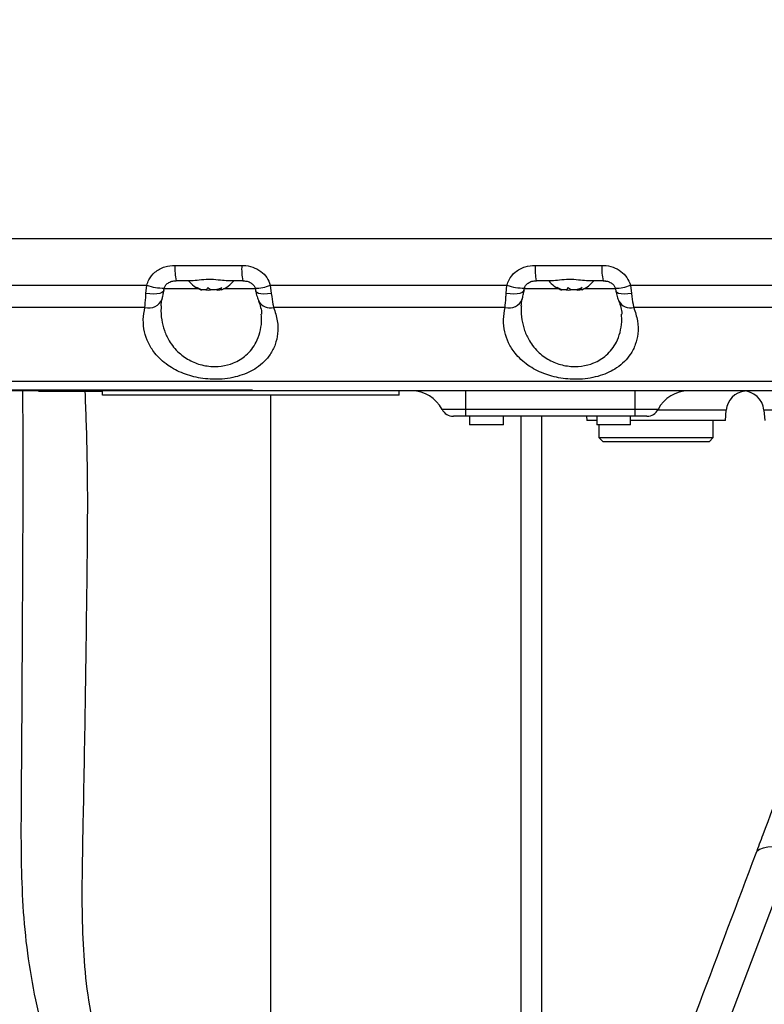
# Model space of a CAD drawing. Extents: x 0 to 8410, y 0 to 5940.
# Tile 38 of 110: x 5361 to 5537, y 2902 to 3134. Entities that reach past the tile are written whole.
import ezdxf

# ---------------------------------------------------------------- set-up
doc = ezdxf.new("R2010")
doc.units = 0
doc.header["$LTSCALE"] = 10
doc.linetypes.add('CENTERX2', pattern=[20.32, 12.7, -2.54, 2.54, -2.54])
doc.layers.get('0').update_dxf_attribs({"linetype": 'CONTINUOUS'})

msp = doc.modelspace()

# ---------------------------------------------------------------- linework, layer by layer
at = {"color": 7, "linetype": 'CONTINUOUS'}
for p, q in [((5306.451772, 3082.452925), (5676.430864, 3082.452925)), ((5397.574608, 3072.452928), (5397.825365, 3072.452928)), ((5401.335065, 3072.452928), (5397.825365, 3072.452928)), ((5413.585459, 3072.452928), (5410.075759, 3072.452928)), ((5413.585459, 3072.452928), (5413.873498, 3072.452928)), ((5482.686688, 3072.452928), (5482.825359, 3072.452928)), ((5486.335059, 3072.452928), (5482.825359, 3072.452928)), ((5498.585467, 3072.452928), (5495.075752, 3072.452928)), ((5498.585467, 3072.452928), (5499.256273, 3072.452928)), ((5408.267771, 3070.688153), (5408.267771, 3070.356804)), ((5493.267764, 3070.688153), (5493.267764, 3070.356804)), ((5415.830945, 3046.602922), (5246.330922, 3046.602922)), ((5380.444323, 3046.302925), (5365.330939, 3046.302925)), ((5380.444323, 3045.452925), (5380.444323, 3046.452927)), ((5415.830945, 3046.502928), (5415.830945, 3046.602922)), ((5450.444316, 3045.452925), (5450.444316, 3046.452927)), ((5450.444316, 3045.452925), (5380.444323, 3045.452925)), ((5420.080935, 3045.452925), (5420.080935, 2861.77432)), ((5527.430882, 3039.452928), (5527.643983, 3041.888701)), ((5536.517878, 3041.888701), (5536.73098, 3039.452928)), ((5466.080939, 3040.452922), (5463.242267, 3040.452922)), ((5506.08093, 3040.452922), (5466.080939, 3040.452922)), ((5467.080926, 3040.452922), (5467.080926, 3038.452926)), ((5475.080927, 3038.452926), (5475.080927, 3040.452922)), ((5484.08093, 3040.452922), (5484.08093, 2868.010069)), ((5494.643484, 3040.452922), (5494.730984, 3039.452928)), ((5497.080927, 3039.452928), (5494.730984, 3039.452928)), ((5497.080927, 3040.452922), (5497.080927, 3038.452926)), ((5505.080928, 3038.452926), (5505.080928, 3040.452922)), ((5527.430882, 3039.452928), (5505.080928, 3039.452928)), ((5508.919587, 3040.452922), (5506.08093, 3040.452922)), ((5524.58093, 3035.452927), (5524.58093, 3039.452928)), ((5475.080927, 3038.452926), (5467.080926, 3038.452926)), ((5505.080928, 3038.452926), (5497.080927, 3038.452926)), ((5497.580935, 3038.452926), (5497.580935, 3035.452927)), ((5497.580935, 3035.452927), (5498.580937, 3034.452925)), ((5497.580935, 3035.452927), (5524.58093, 3035.452927)), ((5523.580928, 3034.452925), (5524.58093, 3035.452927)), ((5523.580928, 3034.452925), (5498.580937, 3034.452925))]:
    msp.add_line(p, q, dxfattribs=at)
at = {"color": 8, "linetype": 'CONTINUOUS'}
for p, q in [((5397.551273, 3076.104301), (5413.311397, 3076.104301)), ((5482.551281, 3076.104301), (5498.31139, 3076.104301)), ((5335.040157, 3071.392449), (5390.879219, 3071.392449)), ((5390.699213, 3069.444182), (5390.879219, 3071.392449)), ((5403.137361, 3070.557597), (5394.961034, 3070.557597)), ((5416.539376, 3070.557597), (5409.024482, 3070.557597)), ((5420.040165, 3071.392449), (5475.879212, 3071.392449)), ((5420.040165, 3071.392449), (5420.277898, 3069.444182)), ((5475.699206, 3069.444182), (5475.879212, 3071.392449)), ((5488.137369, 3070.557597), (5479.890262, 3070.557597)), ((5501.539369, 3070.557597), (5494.02449, 3070.557597)), ((5505.040159, 3071.392449), (5560.87922, 3071.392449)), ((5505.040159, 3071.392449), (5505.277907, 3069.444182)), ((5390.449886, 3066.168855), (5335.825716, 3066.168855)), ((5475.449895, 3066.168855), (5420.825725, 3066.168855)), ((5560.449888, 3066.168855), (5505.825718, 3066.168855)), ((5466.080939, 3046.452927), (5466.080939, 3042.089286)), ((5506.08093, 3046.452927), (5506.08093, 3042.089286)), ((5466.080939, 3042.089286), (5460.570102, 3042.089286)), ((5506.08093, 3042.089286), (5466.080939, 3042.089286)), ((5466.080939, 3042.089286), (5466.080939, 3040.452922)), ((5511.591767, 3042.089286), (5506.08093, 3042.089286)), ((5506.08093, 3042.089286), (5506.08093, 3040.452922)), ((5527.643983, 3041.888701), (5511.479517, 3041.888701)), ((5569.643994, 3041.888701), (5536.517878, 3041.888701)), ((5479.255428, 2863.37697), (5479.255428, 3040.452922)), ((5543.469076, 2937.929102), (5492.555563, 2803.605797))]:
    msp.add_line(p, q, dxfattribs=at)
at = {"color": 8, "linetype": 'CONTINUOUS', "flags": 128}
for points in [[(5394.918208, 3070.198441), (5394.799684, 3069.939146), (5394.473498, 3069.688144), (5393.960272, 3069.49454), (5393.287365, 3069.368633), (5392.490571, 3069.317135), (5391.612266, 3069.342772), (5390.699213, 3069.444182)], [(5420.277898, 3069.444182), (5419.385229, 3069.342772), (5418.553864, 3069.317135), (5417.828058, 3069.368633), (5417.246406, 3069.49454), (5416.839873, 3069.688144), (5416.630094, 3069.939146), (5416.608607, 3070.016796)], [(5479.918216, 3070.198441), (5479.799693, 3069.939146), (5479.473491, 3069.688144), (5478.96028, 3069.49454), (5478.287374, 3069.368633), (5477.490579, 3069.317135), (5476.612275, 3069.342772), (5475.699206, 3069.444182)], [(5505.277907, 3069.444182), (5504.385238, 3069.342772), (5503.553872, 3069.317135), (5502.828066, 3069.368633), (5502.246414, 3069.49454), (5501.839881, 3069.688144), (5501.630102, 3069.939146), (5501.6086, 3070.016796)], [(5543.469076, 2937.929102), (5541.803603, 2938.347374), (5540.207435, 2938.61878), (5538.731103, 2938.734726), (5537.42135, 2938.69154), (5536.319663, 2938.490593), (5535.460894, 2938.138243), (5534.872239, 2937.645648), (5534.630259, 2937.222925)]]:
    msp.add_lwpolyline(points, dxfattribs=at)
at = {"color": 7, "linetype": 'CENTERX2'}
msp.add_arc((5691.080933, 2964.452925), 970, 74.298428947, 58.256891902, dxfattribs=at)
at = {"color": 8, "linetype": 'CONTINUOUS'}
for centre, radius, start, end in [((5410.613237, 3075.248829), 13.089948, 176.25285919, 192.33290534), ((5426.37584, 3075.248911), 13.092416, 176.25392482, 192.33090966), ((5495.613519, 3075.248797), 13.090223, 176.25279883, 192.33250067), ((5511.374226, 3075.248842), 13.090817, 176.25316639, 192.33213312), ((5394.792263, 3082.904909), 12.159303, 251.2272838, 271.11102435), ((5416.411408, 3080.627406), 9.922313, 270.22696863, 291.45170421), ((5479.792258, 3082.90492), 12.159314, 251.22729272, 271.11101542), ((5501.411328, 3080.627793), 9.922701, 270.22738757, 291.45128527), ((5391.403549, 3069.366731), 3.337048, 253.39449954, 338.92421001), ((5420.009542, 3069.16978), 3.109937, 209.00795207, 285.21510231), ((5476.403566, 3069.36669), 3.337011, 253.39415452, 338.92472115), ((5505.009539, 3069.169761), 3.109918, 209.00774582, 285.21513552)]:
    msp.add_arc(centre, radius, start, end, dxfattribs=at)
at = {"color": 7, "linetype": 'CONTINUOUS'}
for centre, radius, start, end in [((5406.200322, 3076.851907), 7, 218.93408881, 248.314094), ((5405.961544, 3076.851907), 7, 291.76189571, 321.06591119), ((5491.200322, 3076.851907), 7, 218.93408881, 248.314094), ((5490.961544, 3076.851907), 7, 291.76189571, 321.06591119), ((5453.444314, 3038.452925), 8, 27.03569179, 90), ((5518.717551, 3038.452925), 8, 90, 152.96430821), ((5532.624964, 3041.452925), 5, 96.24650476, 175), ((5531.536901, 3041.452925), 5, 5, 90), ((5463.242273, 3043.452925), 3, 207.03569179, 270), ((5508.919592, 3043.452925), 3, 270, 332.96430821)]:
    msp.add_arc(centre, radius, start, end, dxfattribs=at)
at = {"color": 8, "linetype": 'CONTINUOUS'}
for points, knots in [([(5390.879219, 3071.392449), (5391.027312, 3071.834993), (5391.417874, 3073.002098), (5392.819609, 3074.663306), (5395.031798, 3075.901594), (5396.74009, 3076.039036), (5397.551273, 3076.104301)], [0, 0, 0, 0, 0.15907571, 0.4195241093, 0.7243608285, 1, 1, 1, 1]), ([(5413.311397, 3076.104301), (5413.440926, 3076.102492), (5414.329027, 3076.09009), (5415.921612, 3075.795229), (5417.827721, 3074.783481), (5419.31613, 3073.296248), (5419.798698, 3072.027369), (5420.040165, 3071.392449)], [0, 0, 0, 0, 0.0442051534, 0.3030879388, 0.5416365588, 0.7706446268, 1, 1, 1, 1]), ([(5475.879212, 3071.392449), (5476.027307, 3071.834994), (5476.417875, 3073.00211), (5477.819577, 3074.663287), (5480.031819, 3075.901599), (5481.740101, 3076.039038), (5482.551281, 3076.104301)], [0, 0, 0, 0, 0.1590754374, 0.4195263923, 0.7243613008, 1, 1, 1, 1]), ([(5498.31139, 3076.104301), (5498.44092, 3076.102492), (5499.329064, 3076.090088), (5500.921597, 3075.795234), (5502.827732, 3074.783481), (5504.316143, 3073.296245), (5504.798698, 3072.027369), (5505.040159, 3071.392449)], [0, 0, 0, 0, 0.0442032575, 0.3030885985, 0.5416367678, 0.770644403, 1, 1, 1, 1]), ([(5390.449886, 3066.168855), (5390.512896, 3066.892481), (5390.598808, 3067.879109), (5390.678081, 3069.114791), (5390.699213, 3069.444182)], [0, 0, 0, 0, 0.7334340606, 1, 1, 1, 1]), ([(5420.277898, 3069.444182), (5420.396995, 3068.549182), (5420.558841, 3067.33293), (5420.769961, 3066.412081), (5420.825725, 3066.168855)], [0, 0, 0, 0, 0.7358672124, 1, 1, 1, 1]), ([(5475.449895, 3066.168855), (5475.512886, 3066.892481), (5475.598772, 3067.87911), (5475.678068, 3069.114791), (5475.699206, 3069.444182)], [0, 0, 0, 0, 0.7334337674, 1, 1, 1, 1]), ([(5505.277907, 3069.444182), (5505.396995, 3068.549191), (5505.558827, 3067.332965), (5505.769954, 3066.412083), (5505.825718, 3066.168855)], [0, 0, 0, 0, 0.7358747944, 1, 1, 1, 1]), ([(5420.825725, 3066.168855), (5421.165142, 3065.120499), (5421.843916, 3063.023976), (5421.883006, 3060.064856), (5421.292036, 3057.386339), (5420.195099, 3055.189421), (5418.672836, 3053.348794), (5416.963523, 3051.943181), (5415.013237, 3050.837971), (5412.923362, 3050.014466), (5410.590714, 3049.451602), (5408.192421, 3049.179895), (5405.830804, 3049.194403), (5403.611488, 3049.437397), (5401.499669, 3049.899758), (5399.48454, 3050.560379), (5397.598374, 3051.423469), (5395.785112, 3052.523933), (5394.154204, 3053.84231), (5392.525367, 3055.606707), (5391.16673, 3057.795789), (5390.260674, 3060.457075), (5389.938585, 3063.276661), (5390.279443, 3065.204733), (5390.449886, 3066.168855)], [0, 0, 0, 0, 0.068013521, 0.1360148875, 0.1930128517, 0.2499580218, 0.2945057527, 0.3390048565, 0.3755525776, 0.4120667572, 0.4486601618, 0.4852284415, 0.5174388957, 0.5496554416, 0.5808439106, 0.612049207, 0.6457895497, 0.6795518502, 0.718814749, 0.7581041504, 0.8164457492, 0.8748427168, 0.9374158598, 1, 1, 1, 1]), ([(5394.301389, 3066.523949), (5394.283983, 3066.381327), (5394.149605, 3065.280253), (5394.366825, 3063.321732), (5394.979425, 3060.693884), (5396.216758, 3058.015819), (5398.211889, 3055.502159), (5401.050652, 3053.504168), (5403.756136, 3052.531649), (5405.999333, 3052.206312), (5408.179281, 3052.188625), (5410.007982, 3052.546723), (5411.703842, 3053.172645), (5412.98394, 3053.825834), (5414.449425, 3054.915215), (5415.733068, 3056.300147), (5416.862102, 3058.110273), (5417.648295, 3060.273993), (5418.054496, 3062.503761), (5417.962097, 3063.972789), (5417.923604, 3064.584772)], [0, 0, 0, 0, 0.0116036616, 0.0895829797, 0.1599350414, 0.2317929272, 0.3247098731, 0.4021320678, 0.4716127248, 0.5063264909, 0.5424003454, 0.6062752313, 0.6231845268, 0.6641367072, 0.7064006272, 0.758218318, 0.8114261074, 0.8798823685, 0.9499602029, 1, 1, 1, 1]), ([(5505.825718, 3066.168855), (5506.165143, 3065.120518), (5506.84392, 3063.024071), (5506.883, 3060.064692), (5506.29205, 3057.386426), (5505.195087, 3055.189414), (5503.67285, 3053.348792), (5501.963515, 3051.943182), (5500.013233, 3050.837974), (5497.923368, 3050.014463), (5495.590722, 3049.451602), (5493.192423, 3049.179896), (5490.830814, 3049.1944), (5488.611448, 3049.437407), (5486.499759, 3049.899737), (5484.48448, 3050.560394), (5482.598397, 3051.423465), (5480.785056, 3052.523977), (5479.154269, 3053.842263), (5477.525401, 3055.606664), (5476.16671, 3057.795848), (5475.260651, 3060.457148), (5474.938596, 3063.276514), (5475.279456, 3065.204711), (5475.449895, 3066.168855)], [0, 0, 0, 0, 0.0680136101, 0.1360124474, 0.193013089, 0.2499583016, 0.2945059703, 0.3390052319, 0.3755529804, 0.4120670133, 0.4486604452, 0.4852287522, 0.5174394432, 0.549655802, 0.5808450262, 0.6120494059, 0.6457895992, 0.679551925, 0.7188169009, 0.7581063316, 0.8164455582, 0.8748426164, 0.9374183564, 1, 1, 1, 1]), ([(5479.301398, 3066.523949), (5479.283987, 3066.381327), (5479.149568, 3065.280254), (5479.366796, 3063.32183), (5479.9795, 3060.693729), (5481.216649, 3058.015977), (5483.212002, 3055.502045), (5486.050583, 3053.504204), (5488.756143, 3052.531652), (5490.999324, 3052.206308), (5493.179337, 3052.188641), (5495.007817, 3052.546652), (5496.703976, 3053.172707), (5497.983798, 3053.825743), (5499.449518, 3054.915279), (5500.733062, 3056.300133), (5501.862092, 3058.110285), (5502.648315, 3060.273974), (5503.054488, 3062.503847), (5502.962091, 3063.972798), (5502.923598, 3064.584772)], [0, 0, 0, 0, 0.0116036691, 0.0895828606, 0.1599316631, 0.2317924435, 0.3247063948, 0.402130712, 0.4716115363, 0.5063249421, 0.542398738, 0.6062750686, 0.623182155, 0.6641368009, 0.7063979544, 0.7582155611, 0.8114231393, 0.8798793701, 0.9499570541, 1, 1, 1, 1]), ([(5206.559335, 3048.176522), (5206.562213, 3048.177031), (5206.580883, 3048.180329), (5207.092695, 3048.195235), (5208.294404, 3048.225819), (5210.29738, 3048.263027), (5212.912839, 3048.297277), (5216.24895, 3048.333112), (5220.287526, 3048.369644), (5225.020147, 3048.40721), (5230.398187, 3048.445717), (5236.375895, 3048.484548), (5242.919152, 3048.523312), (5250.006911, 3048.561455), (5257.582058, 3048.598323), (5265.573852, 3048.633399), (5273.883694, 3048.665651), (5282.520316, 3048.69577), (5291.406817, 3048.722916), (5300.456999, 3048.744635), (5309.586031, 3048.759912), (5331.411258, 3048.768505), (5399.3393, 3048.756175), (5494.301456, 3048.763626), (5579.618315, 3048.765039), (5621.777167, 3048.762031), (5639.836119, 3048.759052), (5657.906418, 3048.759076), (5675.998277, 3048.764632), (5693.305178, 3048.780402), (5709.807818, 3048.801378), (5725.384741, 3048.820071), (5740.722178, 3048.839001), (5755.691932, 3048.857575), (5770.190698, 3048.875592), (5784.144589, 3048.89279), (5797.445278, 3048.9091), (5809.984201, 3048.924346), (5821.659577, 3048.938494), (5832.424704, 3048.951593), (5842.195764, 3048.963432), (5850.885904, 3048.973915), (5858.410053, 3048.982866), (5864.756559, 3048.99038), (5869.880106, 3048.996412), (5873.446894, 3049.000635), (5875.697077, 3049.003373), (5877.108544, 3049.00503), (5877.223475, 3049.005135), (5877.283876, 3049.00519)], [0, 0, 0, 0, 0.00247169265, 0.01603312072, 0.02958798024, 0.04042775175, 0.05130651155, 0.06218502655, 0.07302469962, 0.0838446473, 0.09470279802, 0.10556108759, 0.11638088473, 0.12724629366, 0.13815093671, 0.14905549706, 0.15992091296, 0.17070113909, 0.18151522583, 0.19237564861, 0.20325285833, 0.21408620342, 0.26992211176, 0.44443552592, 0.55141168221, 0.57282048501, 0.59424358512, 0.61565788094, 0.63704955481, 0.65843198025, 0.67695324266, 0.69554077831, 0.71412818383, 0.73264935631, 0.75116919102, 0.76975520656, 0.78834144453, 0.80686126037, 0.82539735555, 0.84399963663, 0.86260210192, 0.88113818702, 0.89967684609, 0.91828181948, 0.93688695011, 0.95542566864, 0.96976890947, 0.98411243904, 1, 1, 1, 1]), ([(5375.950818, 2866.996641), (5374.41163, 2870.967215), (5371.332407, 2878.910546), (5367.722965, 2890.165418), (5364.87241, 2901.220671), (5362.84835, 2912.265123), (5361.718352, 2923.372705), (5361.287725, 2934.356519), (5361.270135, 2945.304039), (5361.419046, 2962.173523), (5361.532255, 2985.084471), (5361.698461, 3013.72795), (5361.761178, 3034.446156), (5361.651305, 3044.968883), (5361.635809, 3046.452927)], [0, 0, 0, 0, 0.0614052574, 0.122844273, 0.1842932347, 0.2457122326, 0.3066322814, 0.3675651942, 0.4285133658, 0.4894543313, 0.6508070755, 0.8121595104, 0.9735084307, 1, 1, 1, 1]), ([(5376.290326, 3046.302925), (5376.465738, 3041.666754), (5376.998116, 3027.595929), (5376.765954, 3004.123676), (5376.400302, 2975.864216), (5376.01951, 2953.495742), (5375.67249, 2937.016979), (5375.521134, 2926.422796), (5375.759695, 2915.816982), (5376.611936, 2905.177479), (5378.468207, 2894.503892), (5381.162084, 2883.808673), (5384.376762, 2873.116044), (5386.673203, 2865.989004), (5387.821321, 2862.425799)], [0, 0, 0, 0, 0.0756174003, 0.2294995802, 0.3833837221, 0.5372679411, 0.594958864, 0.6526559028, 0.710339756, 0.7680128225, 0.8259892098, 0.8839830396, 0.9419966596, 1, 1, 1, 1]), ([(5332.369779, 2984.05443), (5332.546302, 2978.238091), (5332.899346, 2966.605459), (5334.626788, 2951.140114), (5336.826766, 2937.573399), (5338.81856, 2927.961968), (5340.735202, 2920.046609), (5342.494898, 2913.569273), (5344.629489, 2906.545232), (5347.250662, 2898.742696), (5350.435445, 2890.173435), (5354.197908, 2881.049457), (5358.519751, 2871.550163), (5363.422006, 2861.776304), (5368.966119, 2851.828784), (5375.140609, 2841.821226), (5381.884909, 2831.896952), (5389.619763, 2821.56522), (5398.470396, 2810.976832), (5408.496315, 2800.287724), (5419.149791, 2790.136256), (5430.381957, 2780.610632), (5442.088324, 2771.709638), (5450.307996, 2766.396578), (5454.407548, 2763.746696)], [0, 0, 0, 0, 0.1002546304, 0.2005084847, 0.2673199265, 0.334131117, 0.3679946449, 0.4019369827, 0.4357971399, 0.4695483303, 0.5042900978, 0.5391702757, 0.5740560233, 0.608805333, 0.643850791, 0.6790232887, 0.7142148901, 0.7492865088, 0.7908618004, 0.8325959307, 0.8744833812, 0.9164365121, 0.9583228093, 1, 1, 1, 1])]:
    msp.add_open_spline(points, degree=3, knots=knots, dxfattribs=at)
at = {"color": 7, "linetype": 'CONTINUOUS'}
for points, knots in [([(5395.059888, 3070.743891), (5395.077666, 3070.84113), (5395.141503, 3071.190308), (5395.568605, 3071.719057), (5396.316809, 3072.212235), (5397.127714, 3072.447936), (5397.649105, 3072.426238), (5397.825425, 3072.418901)], [0, 0, 0, 0, 0.0856602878, 0.3075990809, 0.5654607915, 0.8530515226, 1, 1, 1, 1]), ([(5410.075759, 3072.452928), (5409.487778, 3072.491474), (5408.256272, 3072.572208), (5406.051496, 3072.816377), (5403.801913, 3072.703722), (5402.240523, 3072.478214), (5401.508838, 3072.45778), (5401.335065, 3072.452928)], [0, 0, 0, 0, 0.2143079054, 0.448860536, 0.692774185, 0.9270350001, 1, 1, 1, 1]), ([(5413.708304, 3072.426933), (5414.006637, 3072.412494), (5414.620924, 3072.382765), (5415.465575, 3072.025469), (5416.099755, 3071.463351), (5416.400522, 3070.979603), (5416.441813, 3070.724516), (5416.444306, 3070.709112)], [0, 0, 0, 0, 0.2583791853, 0.5320196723, 0.7705515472, 0.9861435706, 1, 1, 1, 1]), ([(5480.059882, 3070.743891), (5480.077665, 3070.84113), (5480.141522, 3071.190305), (5480.568608, 3071.719058), (5481.316812, 3072.212228), (5482.127705, 3072.447938), (5482.649093, 3072.426239), (5482.825418, 3072.418901)], [0, 0, 0, 0, 0.08566141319, 0.30760083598, 0.56546327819, 0.85304701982, 1, 1, 1, 1]), ([(5495.075752, 3072.452928), (5494.487773, 3072.491474), (5493.25627, 3072.572208), (5491.051472, 3072.816376), (5488.802036, 3072.703728), (5487.240326, 3072.478204), (5486.508823, 3072.457779), (5486.335059, 3072.452928)], [0, 0, 0, 0, 0.2143070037, 0.4488586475, 0.6927697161, 0.9270191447, 1, 1, 1, 1]), ([(5498.708298, 3072.426933), (5499.006633, 3072.412494), (5499.62093, 3072.382764), (5500.465553, 3072.025466), (5501.099769, 3071.46338), (5501.400445, 3070.97958), (5501.441816, 3070.724516), (5501.444315, 3070.709112)], [0, 0, 0, 0, 0.258379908, 0.5320257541, 0.7705595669, 0.9861428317, 1, 1, 1, 1]), ([(5394.517546, 3068.17277), (5394.533686, 3068.236746), (5394.622274, 3068.587884), (5394.774236, 3069.264071), (5394.86993, 3069.928806), (5394.909744, 3070.205371)], [0, 0, 0, 0, 0.1151182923, 0.6318436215, 1, 1, 1, 1]), ([(5394.923155, 3070.202003), (5394.926216, 3070.232833), (5394.942848, 3070.400384), (5395.000365, 3070.652928), (5395.056105, 3070.852212), (5395.063763, 3070.879588)], [0, 0, 0, 0, 0.1628421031, 0.8849958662, 1, 1, 1, 1]), ([(5405.274456, 3070.860247), (5405.236516, 3070.712353), (5405.170785, 3070.45612), (5404.769108, 3070.286619), (5404.261169, 3070.280655), (5403.65259, 3070.423651), (5403.128941, 3070.637214), (5402.82644, 3070.805561), (5402.728175, 3070.860247)], [0, 0, 0, 0, 0.2355860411, 0.4081641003, 0.5811294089, 0.7450683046, 0.9171880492, 1, 1, 1, 1]), ([(5402.728175, 3070.860247), (5402.957739, 3070.711657), (5403.355491, 3070.454203), (5403.736404, 3070.291995), (5403.89918, 3070.266945), (5403.879192, 3070.338065), (5403.873925, 3070.356804)], [0, 0, 0, 0, 0.3663245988, 0.634710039, 0.9037532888, 1, 1, 1, 1]), ([(5404.846524, 3070.356208), (5404.914793, 3070.339762), (5405.211582, 3070.268267), (5405.663807, 3070.274082), (5405.967031, 3070.359107), (5406.080936, 3070.391046)], [0, 0, 0, 0, 0.157201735, 0.6834046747, 1, 1, 1, 1]), ([(5408.627217, 3070.860247), (5408.360654, 3070.71235), (5407.898801, 3070.456101), (5407.106294, 3070.28662), (5406.429239, 3070.280632), (5405.847313, 3070.423684), (5405.480245, 3070.637197), (5405.32491, 3070.80556), (5405.274456, 3070.860247)], [0, 0, 0, 0, 0.2355714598, 0.4081565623, 0.5811591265, 0.7450654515, 0.9171933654, 1, 1, 1, 1]), ([(5407.315348, 3070.356208), (5407.348137, 3070.339773), (5407.490634, 3070.268349), (5407.832541, 3070.273163), (5408.152861, 3070.35558), (5408.267771, 3070.385146)], [0, 0, 0, 0, 0.1608299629, 0.6989600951, 1, 1, 1, 1]), ([(5408.552651, 3070.357489), (5408.515604, 3070.340176), (5408.357925, 3070.266492), (5408.313804, 3070.289174), (5408.28005, 3070.306527)], [0, 0, 0, 0, 0.2349577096, 1, 1, 1, 1]), ([(5408.287947, 3070.356804), (5408.286811, 3070.380442), (5408.28376, 3070.443936), (5408.434152, 3070.63867), (5408.579873, 3070.805911), (5408.627217, 3070.860247)], [0, 0, 0, 0, 0.2859203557, 0.7680014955, 1, 1, 1, 1]), ([(5416.448687, 3070.703621), (5416.45552, 3070.681036), (5416.545052, 3070.385077), (5416.594837, 3070.103153), (5416.640823, 3069.842743)], [0, 0, 0, 0, 0.0763117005, 1, 1, 1, 1]), ([(5416.614656, 3070.012967), (5416.63288, 3069.912468), (5416.733684, 3069.356557), (5416.95719, 3068.535069), (5417.204549, 3067.91555), (5417.303954, 3067.666585)], [0, 0, 0, 0, 0.1166033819, 0.6449913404, 1, 1, 1, 1]), ([(5479.517554, 3068.17277), (5479.53369, 3068.236751), (5479.622298, 3068.588089), (5479.774219, 3069.264032), (5479.869931, 3069.928795), (5479.909753, 3070.205371)], [0, 0, 0, 0, 0.11505685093, 0.63181752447, 1, 1, 1, 1]), ([(5479.923149, 3070.202003), (5479.926209, 3070.232833), (5479.94284, 3070.400385), (5480.000374, 3070.652927), (5480.056114, 3070.852212), (5480.063771, 3070.879588)], [0, 0, 0, 0, 0.16284145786, 0.88499632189, 1, 1, 1, 1]), ([(5490.274449, 3070.860247), (5490.236475, 3070.712343), (5490.17067, 3070.45604), (5489.769197, 3070.286643), (5489.261155, 3070.280649), (5488.652589, 3070.423648), (5488.128944, 3070.637222), (5487.826438, 3070.805561), (5487.728168, 3070.860247)], [0, 0, 0, 0, 0.23553442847, 0.40816042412, 0.58112870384, 0.74506791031, 0.91718467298, 1, 1, 1, 1]), ([(5487.728168, 3070.860247), (5487.957729, 3070.711657), (5488.355479, 3070.454202), (5488.736421, 3070.291996), (5488.899171, 3070.266945), (5488.879185, 3070.338065), (5488.873919, 3070.356804)], [0, 0, 0, 0, 0.3663240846, 0.63471190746, 0.90375342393, 1, 1, 1, 1]), ([(5489.846517, 3070.356208), (5489.914792, 3070.339762), (5490.211585, 3070.268271), (5490.663813, 3070.27408), (5490.967029, 3070.359107), (5491.08093, 3070.391046)], [0, 0, 0, 0, 0.1572129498, 0.6834146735, 1, 1, 1, 1]), ([(5493.62721, 3070.860247), (5493.360636, 3070.71235), (5492.898753, 3070.456095), (5492.106354, 3070.286618), (5491.429109, 3070.280652), (5490.847474, 3070.423628), (5490.480212, 3070.637235), (5490.324904, 3070.805562), (5490.274449, 3070.860247)], [0, 0, 0, 0, 0.23556546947, 0.40815447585, 0.58115168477, 0.74509233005, 0.91718805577, 1, 1, 1, 1]), ([(5492.315357, 3070.356208), (5492.348152, 3070.339773), (5492.490784, 3070.268298), (5492.832519, 3070.273173), (5493.152849, 3070.355582), (5493.267764, 3070.385146)], [0, 0, 0, 0, 0.16070230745, 0.69891135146, 1, 1, 1, 1]), ([(5493.55266, 3070.357489), (5493.515612, 3070.340176), (5493.357934, 3070.266492), (5493.313804, 3070.289174), (5493.280043, 3070.306527)], [0, 0, 0, 0, 0.2349568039, 1, 1, 1, 1]), ([(5493.287956, 3070.356804), (5493.286825, 3070.380449), (5493.283786, 3070.443983), (5493.434168, 3070.638665), (5493.579873, 3070.805911), (5493.62721, 3070.860247)], [0, 0, 0, 0, 0.28580680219, 0.76796743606, 1, 1, 1, 1]), ([(5501.448681, 3070.703621), (5501.455518, 3070.681036), (5501.545112, 3070.385096), (5501.59487, 3070.103162), (5501.640831, 3069.842743)], [0, 0, 0, 0, 0.0763165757, 1, 1, 1, 1]), ([(5501.61465, 3070.012967), (5501.632874, 3069.912468), (5501.733678, 3069.356557), (5501.957178, 3068.535066), (5502.204551, 3067.91555), (5502.303963, 3067.666585)], [0, 0, 0, 0, 0.1166031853, 0.6449902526, 1, 1, 1, 1]), ([(5394.276475, 3066.525968), (5394.29994, 3067.043944), (5394.324467, 3067.585371), (5394.5147, 3068.137465), (5394.52294, 3068.161378)], [0, 0, 0, 0, 0.95668654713, 1, 1, 1, 1]), ([(5417.292898, 3067.644844), (5417.463128, 3067.152012), (5417.814298, 3066.135341), (5418.004834, 3065.113309), (5417.98618, 3064.618428), (5417.985116, 3064.590218)], [0, 0, 0, 0, 0.4701091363, 0.9697949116, 1, 1, 1, 1]), ([(5479.276483, 3066.525968), (5479.299941, 3067.043944), (5479.32446, 3067.585371), (5479.514694, 3068.137465), (5479.522933, 3068.161378)], [0, 0, 0, 0, 0.9566865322, 1, 1, 1, 1]), ([(5502.292891, 3067.644844), (5502.463121, 3067.152093), (5502.814278, 3066.135626), (5503.004826, 3065.112696), (5502.986188, 3064.618426), (5502.985125, 3064.590218)], [0, 0, 0, 0, 0.47010860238, 0.96975885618, 1, 1, 1, 1]), ([(5869.886731, 3046.452927), (5869.829603, 3046.452927), (5869.721009, 3046.452927), (5868.369022, 3046.452927), (5866.22299, 3046.452927), (5862.856098, 3046.452927), (5858.012923, 3046.452927), (5851.911668, 3046.452927), (5844.658606, 3046.452927), (5836.369496, 3046.452927), (5827.083844, 3046.452927), (5816.714678, 3046.452927), (5805.456564, 3046.452927), (5793.471279, 3046.452927), (5780.803037, 3046.452927), (5767.338186, 3046.452927), (5753.349009, 3046.452927), (5739.014949, 3046.452927), (5724.377922, 3046.452927), (5709.324584, 3046.452927), (5694.170954, 3046.452927), (5679.134165, 3046.452927), (5659.374098, 3046.452927), (5624.737089, 3046.452927), (5555.485784, 3046.452927), (5466.070865, 3046.452927), (5386.114728, 3046.452927), (5340.566712, 3046.452927), (5322.009388, 3046.452927), (5310.818235, 3046.452927), (5301.810432, 3046.452927), (5293.119041, 3046.452927), (5284.683933, 3046.452927), (5276.604783, 3046.452927), (5268.79403, 3046.452927), (5261.305293, 3046.452927), (5254.151507, 3046.452927), (5247.455818, 3046.452927), (5241.261769, 3046.452927), (5235.607379, 3046.452927), (5230.484903, 3046.452927), (5225.987697, 3046.452927), (5222.140563, 3046.452927), (5218.962401, 3046.452927), (5216.450492, 3046.452927), (5214.679141, 3046.452927), (5213.605355, 3046.452927), (5213.318723, 3046.452927), (5213.345569, 3046.452927), (5213.356202, 3046.452927)], [0, 0, 0, 0, 0.0156998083, 0.02984363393, 0.04404760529, 0.06207712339, 0.08023164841, 0.09878104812, 0.11746714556, 0.1354983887, 0.15365499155, 0.1722066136, 0.19089470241, 0.20891860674, 0.22706741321, 0.24561057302, 0.26428977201, 0.28232326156, 0.30048190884, 0.31903593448, 0.3377267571, 0.35575230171, 0.37382964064, 0.40998454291, 0.48229434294, 0.62691394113, 0.7367181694, 0.77447787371, 0.79335768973, 0.8045319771, 0.81537237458, 0.82627747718, 0.83670814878, 0.84721258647, 0.85760110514, 0.86806268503, 0.87859945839, 0.88921252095, 0.89960128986, 0.9100634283, 0.92060102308, 0.93121518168, 0.94159665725, 0.95205127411, 0.96258094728, 0.97318717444, 0.98324135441, 0.99336235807, 1, 1, 1, 1]), ([(5451.080938, 2759.779173), (5448.049171, 2761.942508), (5441.977979, 2766.274643), (5433.200003, 2773.23486), (5424.664809, 2780.535412), (5416.413778, 2788.199082), (5408.44973, 2796.214127), (5400.804085, 2804.557958), (5393.497941, 2813.208835), (5386.296568, 2822.470521), (5379.281456, 2832.332915), (5372.547262, 2842.754626), (5366.373248, 2853.30099), (5360.854511, 2863.73891), (5355.980948, 2873.958253), (5351.741386, 2883.827659), (5348.064891, 2893.357021), (5344.952871, 2902.3621), (5342.359743, 2910.744289), (5340.238366, 2918.40705), (5338.448074, 2925.617534), (5336.773117, 2933.182986), (5334.933633, 2942.836979), (5332.992394, 2955.825387), (5331.406144, 2971.767408), (5331.189365, 2983.628193), (5331.080918, 2989.561672)], [0, 0, 0, 0, 0.0310893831, 0.0622572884, 0.093475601, 0.124814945, 0.1562053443, 0.1877413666, 0.21938233, 0.2511678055, 0.2867228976, 0.3224827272, 0.3584697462, 0.394705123, 0.4298094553, 0.4651765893, 0.500823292, 0.5367526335, 0.5722012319, 0.6079231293, 0.6439330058, 0.6858188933, 0.7363135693, 0.8038662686, 0.9018820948, 1, 1, 1, 1]), ([(5549.310197, 2976.415062), (5548.039752, 2973.012702), (5543.719474, 2961.442628), (5538.819675, 2948.366505), (5535.177192, 2938.683605), (5534.628247, 2937.224331)], [0, 0, 0, 0, 0.2613294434, 0.8886776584, 1, 1, 1, 1]), ([(5534.622421, 2937.227121), (5530.194729, 2925.431573), (5517.561806, 2891.776961), (5500.553465, 2847.031145), (5487.968542, 2814.082254), (5483.718832, 2802.955988)], [0, 0, 0, 0, 0.26329666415, 0.75122811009, 1, 1, 1, 1])]:
    msp.add_open_spline(points, degree=3, knots=knots, dxfattribs=at)

doc.saveas('drawing.dxf')
